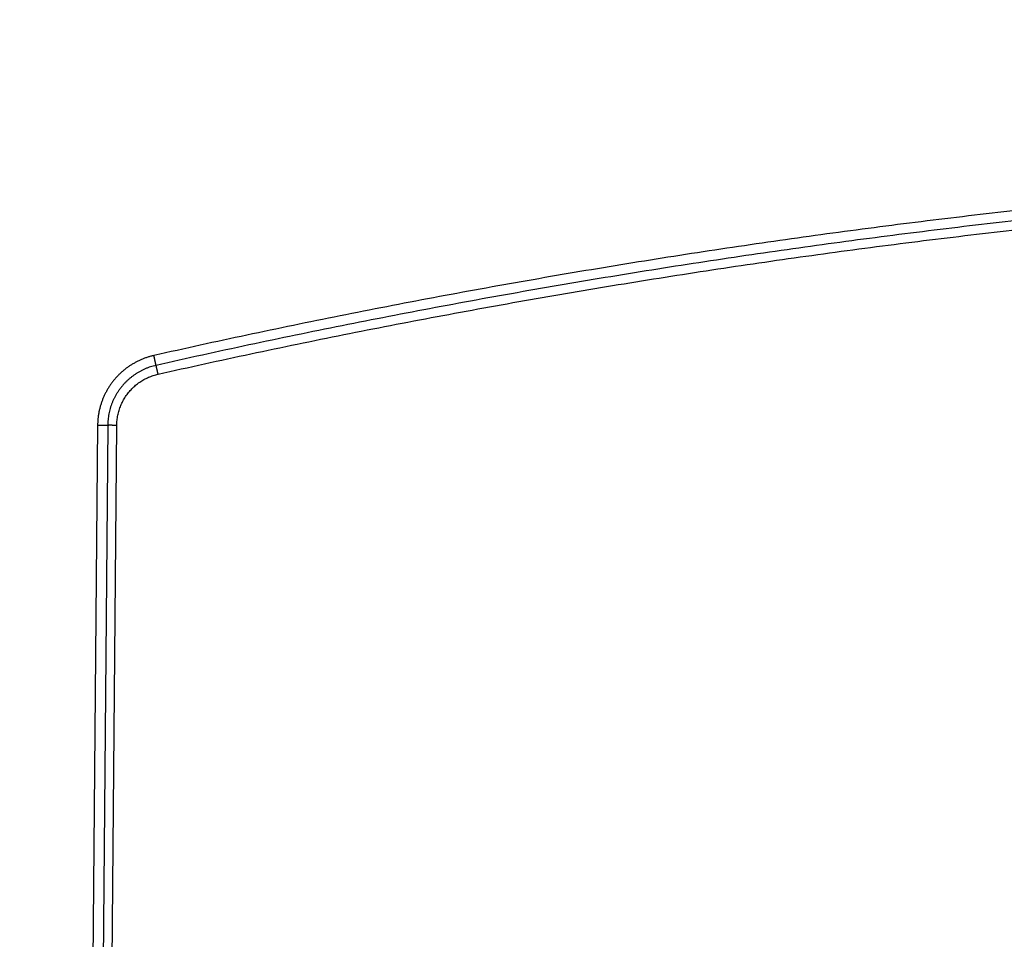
# Model space of a CAD drawing. Header units: inches. Extents: x 0 to 34, y 0 to 22.
# Tile 45 of 112: x 21.6 to 22.6, y 6.3 to 7.2. Entities that reach past the tile are written whole.
import ezdxf

# ---------------------------------------------------------------- set-up
doc = ezdxf.new("R2010")
doc.units = ezdxf.units.IN
doc.header["$LTSCALE"] = 1.87
doc.header["$MEASUREMENT"] = 0
doc.layers.get('0').update_dxf_attribs({"linetype": 'CONTINUOUS'})
doc.layers.add('DIMENSIONS', color=7, linetype='CONTINUOUS')
doc.styles.get("Standard").update_dxf_attribs({"font": 'txt', "width": 0.8})
doc.dimstyles.get("Standard").update_dxf_attribs({"dimtxt": 0.125, "dimasz": 0.18, "dimexe": 0.18, "dimexo": 0.0625, "dimgap": 0.09, "dimtad": 0, "dimtih": 1, "dimtoh": 1, "dimdec": 3, "dimzin": 4, "dimdsep": 46, "dimtxsty": 'STANDARD', "dimblk": '_FILLED', "dimblk1": '_FILLED', "dimblk2": '_FILLED', "dimcen": 0.09, "dimadec": 0, "dimazin": 0, "dimtol": 1, "dimtp": 0.01, "dimtm": 0.01, "dimtfac": 1, "dimtdec": 3, "dimtofl": 0, "dimtmove": 0, "dimatfit": 3, "dimldrblk": '_FILLED', "dimfxl": 1, "dimtolj": 1, "dimtzin": 4, "dimarcsym": 0})

# ---------------------------------------------------------------- blocks, each defined once
blk = doc.blocks.new('_FILLED')
at = {"color": 0, "linetype": 'BYBLOCK'}
blk.add_solid([(0, 0), (-1, 0.1736), (-1, -0.1736)], dxfattribs=at)
blk = doc.blocks.new('*D4')
at = {"layer": 'DIMENSIONS', "color": 2, "linetype": 'CONTINUOUS'}
for p, q in [((18.50008, 7.18577), (18.50008, 4.6033)), ((25.5704, 6.2458), (25.5704, 4.6033)), ((18.50008, 4.7283), (21.45095, 4.7283)), ((25.5704, 4.7283), (23.00095, 4.7283))]:
    blk.add_line(p, q, dxfattribs=at)
at = {"layer": 'DIMENSIONS', "color": 2, "linetype": 'CONTINUOUS', "xscale": 0.18, "yscale": 0.18, "zscale": 0.18, "rotation": 180}
blk.add_blockref('_FILLED', (18.50008, 4.7283), dxfattribs=at)
at = {"layer": 'DIMENSIONS', "color": 2, "linetype": 'CONTINUOUS', "xscale": 0.18, "yscale": 0.18, "zscale": 0.18}
blk.add_blockref('_FILLED', (25.5704, 4.7283), dxfattribs=at)
at = {"layer": 'DIMENSIONS', "color": 2, "linetype": 'CONTINUOUS', "width": 0.8}
for s, p in [('[', (22.13845, 4.6658)), (']', (22.83845, 4.6658)), ('7.070', (21.51345, 4.6658)), ('179.59', (22.23845, 4.6658))]:
    blk.add_text(s, height=0.125, dxfattribs=at).set_placement(p)

msp = doc.modelspace()

# ---------------------------------------------------------------- linework, layer by layer
at = {"color": 7, "linetype": 'CONTINUOUS'}
for p, q in [((21.68546, 6.7952), (21.67658, 5.77843)), ((21.6952, 6.79518), (21.68633, 5.77844)), ((21.69511, 5.77843), (21.70398, 6.79517))]:
    msp.add_line(p, q, dxfattribs=at)
for points, knots in [([(25.10311, 6.8624), (25.07331, 6.86912), (25.01362, 6.8822), (24.92385, 6.90075), (24.83386, 6.91822), (24.74368, 6.93461), (24.65331, 6.94991), (24.56277, 6.96413), (24.47207, 6.97727), (24.38122, 6.98931), (24.29023, 7.00027), (24.19912, 7.01014), (24.10789, 7.01891), (24.01656, 7.02659), (23.92514, 7.03317), (23.83365, 7.03866), (23.7421, 7.04305), (23.65051, 7.04635), (23.55888, 7.04854), (23.46722, 7.04964), (23.37557, 7.04964), (23.28391, 7.04854), (23.19228, 7.04635), (23.10069, 7.04305), (23.00914, 7.03866), (22.91765, 7.03317), (22.82623, 7.02659), (22.7349, 7.01891), (22.64367, 7.01014), (22.55256, 7.00027), (22.46157, 6.98931), (22.37072, 6.97727), (22.28002, 6.96413), (22.18948, 6.94991), (22.09912, 6.93461), (22.00893, 6.91822), (21.91894, 6.90075), (21.82918, 6.8822), (21.76948, 6.86912), (21.73968, 6.8624)], [0, 0, 0, 0, 0.027027, 0.054058, 0.081089, 0.108119, 0.135146, 0.162171, 0.189196, 0.21622, 0.243244, 0.270269, 0.297295, 0.324322, 0.351348, 0.378375, 0.405402, 0.432429, 0.459458, 0.486486, 0.513515, 0.540543, 0.567571, 0.594598, 0.621625, 0.648652, 0.675678, 0.702705, 0.729731, 0.756756, 0.78378, 0.810804, 0.837828, 0.864854, 0.891881, 0.918911, 0.945942, 0.972973, 1, 1, 1, 1]), ([(25.10097, 6.85296), (25.0712, 6.85967), (25.01159, 6.87273), (24.92193, 6.89126), (24.83206, 6.9087), (24.74199, 6.92507), (24.65174, 6.94036), (24.56131, 6.95456), (24.47073, 6.96768), (24.38, 6.97971), (24.28912, 6.99065), (24.19812, 7.00051), (24.10701, 7.00927), (24.0158, 7.01694), (23.9245, 7.02351), (23.83313, 7.029), (23.7417, 7.03338), (23.65022, 7.03667), (23.5587, 7.03887), (23.46717, 7.03996), (23.37562, 7.03996), (23.28409, 7.03887), (23.19258, 7.03667), (23.1011, 7.03338), (23.00966, 7.029), (22.91829, 7.02351), (22.82699, 7.01694), (22.73578, 7.00927), (22.64467, 7.00051), (22.55367, 6.99065), (22.46279, 6.97971), (22.37206, 6.96768), (22.28148, 6.95456), (22.19105, 6.94036), (22.1008, 6.92507), (22.01073, 6.9087), (21.92086, 6.89126), (21.83121, 6.87273), (21.77159, 6.85967), (21.74183, 6.85296)], [0, 0, 0, 0, 0.027027, 0.054058, 0.081089, 0.108119, 0.135146, 0.162172, 0.189196, 0.21622, 0.243244, 0.27027, 0.297296, 0.324322, 0.351348, 0.378375, 0.405402, 0.43243, 0.459458, 0.486486, 0.513515, 0.540543, 0.567571, 0.594598, 0.621625, 0.648652, 0.675678, 0.702705, 0.729731, 0.756756, 0.78378, 0.810804, 0.837829, 0.864854, 0.891881, 0.918911, 0.945942, 0.972973, 1, 1, 1, 1]), ([(21.74376, 6.84446), (21.77349, 6.85116), (21.83304, 6.86421), (21.92258, 6.88271), (22.01234, 6.90014), (22.10231, 6.91649), (22.19245, 6.93176), (22.28277, 6.94594), (22.37325, 6.95905), (22.46389, 6.97107), (22.55465, 6.982), (22.64555, 6.99184), (22.73656, 7.00059), (22.82766, 7.00825), (22.91886, 7.01482), (23.01013, 7.02029), (23.10146, 7.02468), (23.19284, 7.02796), (23.28425, 7.03015), (23.37568, 7.03125), (23.46712, 7.03125), (23.55855, 7.03015), (23.64996, 7.02796), (23.74134, 7.02468), (23.83267, 7.02029), (23.92394, 7.01482), (24.01513, 7.00825), (24.10624, 7.00059), (24.19725, 6.99184), (24.28814, 6.982), (24.37891, 6.97106), (24.46954, 6.95905), (24.56002, 6.94594), (24.65034, 6.93176), (24.74049, 6.91649), (24.83045, 6.90014), (24.92021, 6.88271), (25.00976, 6.86421), (25.0693, 6.85116), (25.09904, 6.84446)], [0, 0, 0, 0, 0.027029, 0.054058, 0.081087, 0.108115, 0.135142, 0.162167, 0.189192, 0.216216, 0.243241, 0.270266, 0.297292, 0.324318, 0.351345, 0.378373, 0.405401, 0.432429, 0.459457, 0.486486, 0.513515, 0.540543, 0.567572, 0.5946, 0.621628, 0.648656, 0.675683, 0.702709, 0.729735, 0.75676, 0.783784, 0.810809, 0.837833, 0.864859, 0.891886, 0.918914, 0.945942, 0.972971, 1, 1, 1, 1]), ([(21.73968, 6.8624), (21.73868, 6.86218), (21.73667, 6.86168), (21.7337, 6.8608), (21.73076, 6.85978), (21.72787, 6.85863), (21.72504, 6.85736), (21.72226, 6.85595), (21.71955, 6.85443), (21.71691, 6.85279), (21.71435, 6.85103), (21.71187, 6.84916), (21.70948, 6.84718), (21.70717, 6.8451), (21.70496, 6.84291), (21.70285, 6.84063), (21.70085, 6.83826), (21.69895, 6.8358), (21.69717, 6.83325), (21.6955, 6.83063), (21.69395, 6.82794), (21.69252, 6.82518), (21.69122, 6.82236), (21.69004, 6.81949), (21.68899, 6.81656), (21.68808, 6.81359), (21.68729, 6.81058), (21.68665, 6.80754), (21.68614, 6.80447), (21.68576, 6.80139), (21.68553, 6.79829), (21.68547, 6.79623), (21.68546, 6.7952)], [0, 0, 0, 0, 0.033192, 0.066467, 0.099803, 0.133175, 0.166563, 0.199943, 0.233299, 0.266637, 0.299966, 0.333298, 0.366636, 0.399976, 0.433316, 0.466652, 0.499985, 0.533318, 0.566653, 0.599992, 0.633333, 0.666673, 0.700008, 0.733339, 0.766675, 0.800028, 0.833404, 0.866791, 0.900166, 0.933507, 0.966791, 1, 1, 1, 1]), ([(21.74183, 6.85296), (21.74181, 6.85302), (21.74178, 6.85315), (21.74173, 6.85337), (21.74167, 6.85363), (21.7416, 6.85394), (21.74152, 6.85429), (21.74143, 6.85468), (21.74133, 6.85511), (21.74122, 6.85558), (21.74111, 6.85609), (21.74099, 6.85662), (21.74086, 6.85719), (21.74073, 6.85778), (21.74059, 6.85839), (21.74044, 6.85903), (21.7403, 6.85968), (21.74014, 6.86035), (21.73999, 6.86103), (21.73984, 6.86171), (21.73973, 6.86217), (21.73968, 6.8624)], [0, 0, 0, 0, 0.018201, 0.041374, 0.069402, 0.102145, 0.139438, 0.181094, 0.226904, 0.276638, 0.330047, 0.386862, 0.446799, 0.509556, 0.574819, 0.642259, 0.71154, 0.782312, 0.85422, 0.926904, 1, 1, 1, 1]), ([(21.74183, 6.85296), (21.74093, 6.85276), (21.73914, 6.85231), (21.73649, 6.85152), (21.73389, 6.8506), (21.73132, 6.84957), (21.72881, 6.84842), (21.72635, 6.84715), (21.72395, 6.84577), (21.72163, 6.84428), (21.71937, 6.84269), (21.71719, 6.84099), (21.71509, 6.8392), (21.71307, 6.83731), (21.71115, 6.83533), (21.70932, 6.83327), (21.70759, 6.83112), (21.70595, 6.82889), (21.70443, 6.8266), (21.70301, 6.82423), (21.7017, 6.8218), (21.7005, 6.81931), (21.69942, 6.81677), (21.69846, 6.81418), (21.69761, 6.81154), (21.6969, 6.80887), (21.6963, 6.80617), (21.69583, 6.80345), (21.69549, 6.8007), (21.69527, 6.79794), (21.69521, 6.7961), (21.6952, 6.79518)], [0, 0, 0, 0, 0.034472, 0.068958, 0.103452, 0.137954, 0.172461, 0.206969, 0.241476, 0.275977, 0.310469, 0.344949, 0.379417, 0.413873, 0.448319, 0.482758, 0.517192, 0.551626, 0.586063, 0.620508, 0.654962, 0.689429, 0.723911, 0.758406, 0.792912, 0.827425, 0.861941, 0.89646, 0.930977, 0.965492, 1, 1, 1, 1]), ([(21.74376, 6.84446), (21.74371, 6.84468), (21.74361, 6.84512), (21.74346, 6.84577), (21.74332, 6.84641), (21.74317, 6.84704), (21.74303, 6.84766), (21.7429, 6.84826), (21.74277, 6.84883), (21.74264, 6.84938), (21.74252, 6.84991), (21.74241, 6.8504), (21.74231, 6.85086), (21.74221, 6.85128), (21.74212, 6.85167), (21.74204, 6.85201), (21.74198, 6.85231), (21.74192, 6.85257), (21.74187, 6.85278), (21.74184, 6.85291), (21.74183, 6.85296)], [0, 0, 0, 0, 0.077148, 0.153815, 0.229573, 0.303998, 0.376674, 0.447195, 0.515166, 0.580207, 0.641955, 0.700064, 0.754209, 0.804087, 0.849421, 0.889955, 0.925464, 0.955749, 0.980641, 1, 1, 1, 1]), ([(21.70398, 6.79517), (21.70399, 6.79597), (21.70404, 6.7976), (21.70423, 6.80002), (21.70455, 6.80244), (21.70497, 6.80485), (21.70552, 6.80724), (21.70617, 6.80959), (21.70694, 6.81191), (21.70782, 6.8142), (21.70881, 6.81643), (21.7099, 6.81862), (21.7111, 6.82075), (21.71239, 6.82282), (21.71379, 6.82482), (21.71528, 6.82676), (21.71686, 6.82863), (21.71852, 6.83041), (21.72027, 6.83212), (21.7221, 6.83373), (21.72401, 6.83526), (21.72599, 6.8367), (21.72803, 6.83804), (21.73014, 6.83928), (21.7323, 6.84042), (21.73451, 6.84145), (21.73677, 6.84237), (21.73907, 6.84319), (21.7414, 6.84389), (21.74297, 6.84428), (21.74376, 6.84446)], [0, 0, 0, 0, 0.035527, 0.07116, 0.106874, 0.142641, 0.178435, 0.214229, 0.249999, 0.285744, 0.321474, 0.357202, 0.392938, 0.42868, 0.464427, 0.500175, 0.535922, 0.571666, 0.607406, 0.643139, 0.678868, 0.714599, 0.750338, 0.786093, 0.821853, 0.857599, 0.893307, 0.928957, 0.964528, 1, 1, 1, 1]), ([(21.6952, 6.79518), (21.69514, 6.79518), (21.69501, 6.79518), (21.69478, 6.79517), (21.6945, 6.79517), (21.69418, 6.79517), (21.69381, 6.79516), (21.69341, 6.79516), (21.69296, 6.79516), (21.69247, 6.79516), (21.69195, 6.79516), (21.6914, 6.79516), (21.69082, 6.79516), (21.69021, 6.79517), (21.68957, 6.79517), (21.68892, 6.79517), (21.68825, 6.79518), (21.68756, 6.79518), (21.68687, 6.79519), (21.68616, 6.79519), (21.68569, 6.7952), (21.68546, 6.7952)], [0, 0, 0, 0, 0.01868, 0.042282, 0.07069, 0.103761, 0.14133, 0.183207, 0.229184, 0.279029, 0.332493, 0.389307, 0.449186, 0.511829, 0.576923, 0.644141, 0.713145, 0.783589, 0.855119, 0.927377, 1, 1, 1, 1]), ([(21.70398, 6.79517), (21.70375, 6.79517), (21.70331, 6.79517), (21.70264, 6.79518), (21.70198, 6.79518), (21.70133, 6.79519), (21.7007, 6.79519), (21.70008, 6.79519), (21.69949, 6.79519), (21.69892, 6.7952), (21.69838, 6.7952), (21.69787, 6.7952), (21.69739, 6.7952), (21.69696, 6.7952), (21.69656, 6.7952), (21.6962, 6.79519), (21.69589, 6.79519), (21.69562, 6.79519), (21.6954, 6.79519), (21.69526, 6.79518), (21.6952, 6.79518)], [0, 0, 0, 0, 0.076649, 0.15287, 0.228235, 0.302324, 0.374722, 0.445024, 0.512838, 0.577784, 0.639499, 0.697638, 0.751876, 0.801909, 0.84746, 0.888271, 0.924117, 0.954795, 0.980137, 1, 1, 1, 1])]:
    msp.add_open_spline(points, degree=3, knots=knots, dxfattribs=at)

# ---------------------------------------------------------------- dimensions: what is measured, and where the dimension line sits
at = {"layer": 'DIMENSIONS', "color": 2, "linetype": 'CONTINUOUS'}
dim = msp.add_linear_dim(base=(25.5704, 4.7283), p1=(18.50008, 7.18577), p2=(25.5704, 6.2458), dimstyle='Standard', dxfattribs=at)
dim.commit()
dim.dimension.update_dxf_attribs({"geometry": '*D4', "text_midpoint": (22.22595, 4.7283), "dimtype": 160})

doc.saveas('drawing.dxf')
